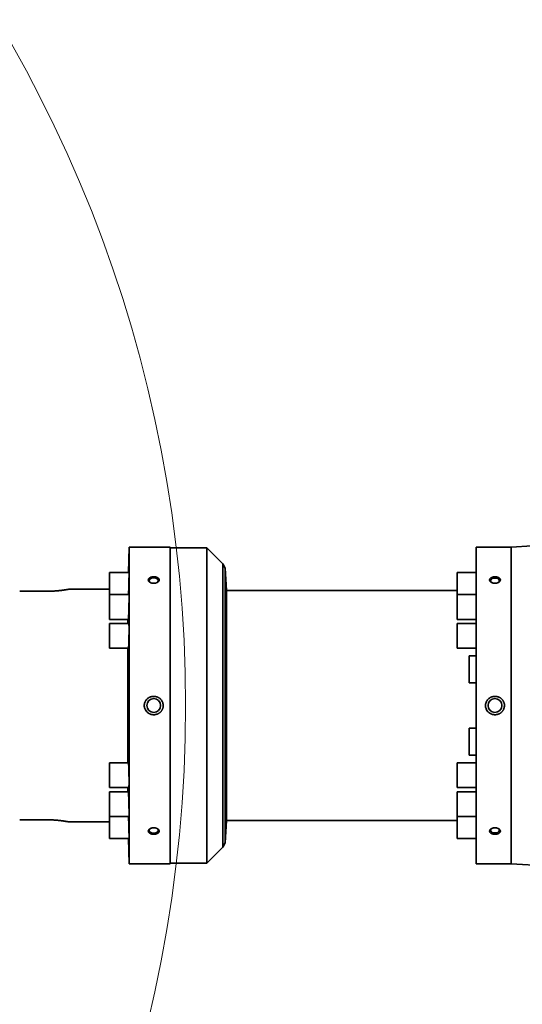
# Model space of a CAD drawing. Header units: millimetres. Extents: x 0 to 14900, y 0 to 10500.
# Tile 42 of 50: x 11698 to 12069, y 5513 to 6241. Entities that reach past the tile are written whole.
import ezdxf

# ---------------------------------------------------------------- set-up
doc = ezdxf.new("R2010")
doc.units = ezdxf.units.MM
doc.header["$LTSCALE"] = 25
doc.styles.add('SLDTEXTSTYLE0', font='TXT', dxfattribs={"width": 0.605})
doc.dimstyles.new('SLDDIMSTYLE2', dxfattribs={"dimtxt": 87.5, "dimasz": 87.5, "dimexe": 0, "dimexo": 0.0625, "dimgap": 21.875, "dimtad": 1, "dimdec": 4, "dimlfac": 25, "dimzin": 12, "dimdsep": 46, "dimtxsty": 'SLDTEXTSTYLE0', "dimsah": 1, "dimcen": 0.09, "dimadec": 1, "dimazin": 3, "dimtfac": 1, "dimtofl": 0, "dimtmove": 0, "dimatfit": 3, "dimfxl": 1, "dimfrac": 2, "dimtolj": 1, "dimtzin": 12, "dimarcsym": 0})
doc.dimstyles.new('SLDDIMSTYLE3', dxfattribs={"dimtxt": 87.5, "dimasz": 87.5, "dimexe": 0, "dimexo": 0.0625, "dimgap": 21.875, "dimtad": 1, "dimdec": 1, "dimrnd": 1e-09, "dimzin": 12, "dimdsep": 46, "dimtxsty": 'SLDTEXTSTYLE0', "dimsah": 1, "dimcen": 0, "dimadec": 0, "dimazin": 3, "dimtfac": 1, "dimtofl": 0, "dimtmove": 0, "dimatfit": 3, "dimfxl": 1, "dimfrac": 2, "dimtolj": 1, "dimtzin": 12, "dimarcsym": 0})

# ---------------------------------------------------------------- blocks, each defined once
blk = doc.blocks.new('_D_6')
at = {"color": 7, "linetype": 'Continuous', "lineweight": 0}
for p, q in [((7972.55, 6237.04), (7775.38, 6271.81)), ((12131.86, 5733.81), (13924.74, 5733.81))]:
    blk.add_line(p, q, dxfattribs=at)
at = {"color": 7, "linetype": 'Continuous', "lineweight": 18}
blk.add_arc((10826.53, 5733.81), 3060.71, 0, 170, dxfattribs=at)
for points in [[(7812.31, 6265.3), (7841.01, 6348.9), (7816.46, 6353.59)], [(13887.24, 5733.81), (13898.49, 5821.48), (13873.49, 5821.12)]]:
    blk.add_solid(points, dxfattribs=at)
at = {"color": 7, "linetype": 'Continuous', "lineweight": 18, "insert": (10991.66, 8905.45), "char_height": 87.5, "attachment_point": 1, "rotation": 354.77601, "style": 'SLDTEXTSTYLE0'}
blk.add_mtext('170°', dxfattribs=at)
blk = doc.blocks.new('_D_7')
at = {"color": 7, "linetype": 'Continuous', "lineweight": 0}
for p, q in [((12131.86, 5733.81), (13924.74, 5733.81)), ((7972.55, 5230.58), (7775.38, 5195.81))]:
    blk.add_line(p, q, dxfattribs=at)
at = {"color": 7, "linetype": 'Continuous', "lineweight": 18}
blk.add_arc((10826.53, 5733.81), 3060.71, 190, 0, dxfattribs=at)
for points in [[(13887.24, 5733.81), (13873.49, 5646.5), (13898.49, 5646.14)], [(7812.31, 5202.32), (7816.46, 5114.03), (7841.01, 5118.72)]]:
    blk.add_solid(points, dxfattribs=at)
at = {"color": 7, "linetype": 'Continuous', "lineweight": 18, "insert": (10959.6, 2786.27), "char_height": 87.5, "attachment_point": 1, "rotation": 5, "style": 'SLDTEXTSTYLE0'}
blk.add_mtext('170°', dxfattribs=at)
blk = doc.blocks.new('_D_8')
at = {"color": 7, "linetype": 'Continuous', "lineweight": 0}
blk.add_line((12022.3, 8318.62), (10826.53, 5733.81), dxfattribs=at)
at = {"color": 7, "linetype": 'Continuous', "lineweight": 18}
blk.add_solid([(12022.3, 8318.62), (11974.22, 8244.45), (11996.91, 8233.95)], dxfattribs=at)
at = {"color": 7, "linetype": 'Continuous', "lineweight": 18, "insert": (11247.1, 6911.4), "char_height": 87.5, "attachment_point": 1, "rotation": 65.17395, "style": 'SLDTEXTSTYLE0'}
blk.add_mtext('R2848', dxfattribs=at)
blk = doc.blocks.new('_D_9')
at = {"color": 7, "linetype": 'Continuous', "lineweight": 0}
for q in [(11837.29, 6836.36), (10826.53, 5733.81)]:
    blk.add_line((11498.23, 6466.51), q, dxfattribs=at)
at = {"color": 7, "linetype": 'Continuous', "lineweight": 18}
blk.add_solid([(11498.23, 6466.51), (11566.57, 6522.56), (11548.14, 6539.46)], dxfattribs=at)
at = {"color": 7, "linetype": 'Continuous', "lineweight": 18, "insert": (11560.07, 6700.75), "char_height": 87.5, "attachment_point": 1, "rotation": 47.48691, "style": 'SLDTEXTSTYLE0'}
blk.add_mtext('R994', dxfattribs=at)

msp = doc.modelspace()

# ---------------------------------------------------------------- linework, layer by layer
at = {"color": 7, "linetype": 'Continuous', "lineweight": 35}
for p, q in [((12076.6075524, 5851.763119), (12061.0253763, 5850.8100723)), ((11778.9380744, 5850.8100723), (11778.2868235, 5832.1606889)), ((11809.0253763, 5850.8100723), (11778.9380744, 5850.8100723)), ((11778.9380744, 5616.8100723), (11778.9380744, 5850.8100723)), ((11809.0253763, 5733.8100723), (11809.0253763, 5850.8100723)), ((11836.1675119, 5850.3100723), (11809.0253763, 5850.3100723)), ((11848.0253763, 5838.4522079), (11836.1675119, 5850.3100723)), ((11836.1675119, 5850.3100723), (11836.1675119, 5617.3100723)), ((12061.0253763, 5850.8100723), (12035.0253763, 5850.8100723)), ((12035.0253763, 5616.8100723), (12035.0253763, 5850.8100723)), ((12061.0253763, 5850.8100723), (12061.0253763, 5616.8100723)), ((11849.808698, 5835.3634042), (11848.0253763, 5838.4522079)), ((11848.0253763, 5838.4522079), (11848.0253763, 5629.1679367)), ((11778.7687086, 5832.1606889), (11764.4380744, 5832.1606889)), ((11764.4380744, 5832.1606889), (11764.4380744, 5815.7920708)), ((11850.6762213, 5818.8100723), (11849.808698, 5835.3634042)), ((11849.808698, 5632.2567404), (11849.808698, 5835.3634042)), ((12035.0253763, 5832.1606889), (12021.0253763, 5832.1606889)), ((12021.0253763, 5815.7920708), (12021.0253763, 5832.1606889)), ((11718.0253763, 5818.25407), (11698.0253763, 5818.25407)), ((11764.4380744, 5819.8100723), (11734.3799867, 5819.8100723)), ((11778.7687086, 5815.7920708), (11764.4380744, 5815.7920708)), ((11764.4380744, 5815.7920708), (11764.4380744, 5797.4920708)), ((12021.0253763, 5818.8100723), (11850.6762213, 5818.8100723)), ((11850.6762213, 5648.8100723), (11850.6762213, 5818.8100723)), ((12035.0253763, 5815.7920708), (12021.0253763, 5815.7920708)), ((12021.0253763, 5797.4920708), (12021.0253763, 5815.7920708)), ((11764.4380744, 5797.4920708), (11778.2308614, 5797.4920708)), ((11778.7687086, 5794.4600723), (11764.4380744, 5794.4600723)), ((11764.4380744, 5794.4600723), (11764.4380744, 5776.1600723)), ((11777.8555305, 5794.4600723), (11777.8555305, 5797.4920708)), ((12021.0253763, 5797.4920708), (12035.0253763, 5797.4920708)), ((12035.0253763, 5794.4600723), (12021.0253763, 5794.4600723)), ((12021.0253763, 5776.1600723), (12021.0253763, 5794.4600723)), ((11764.4380744, 5776.1600723), (11778.3005729, 5776.1600723)), ((11777.8555305, 5691.4600723), (11777.8555305, 5776.1600723)), ((12021.0253763, 5776.1600723), (12035.0253763, 5776.1600723)), ((12035.0253763, 5770.468434), (12030.0253763, 5770.468434)), ((12030.0253763, 5750.468434), (12030.0253763, 5770.468434)), ((12030.0253763, 5750.468434), (12035.0253763, 5750.468434)), ((11809.0253763, 5616.8100723), (11809.0253763, 5733.8100723)), ((12035.0253763, 5717.1517107), (12030.0253763, 5717.1517107)), ((12030.0253763, 5697.1517107), (12030.0253763, 5717.1517107)), ((11778.3006294, 5691.4600723), (11764.4380744, 5691.4600723)), ((11764.4380744, 5691.4600723), (11764.4380744, 5673.1600723)), ((12035.0253763, 5691.4600723), (12021.0253763, 5691.4600723)), ((12021.0253763, 5673.1600723), (12021.0253763, 5691.4600723)), ((12030.0253763, 5697.1517107), (12035.0253763, 5697.1517107)), ((11764.4380744, 5673.1600723), (11778.7687086, 5673.1600723)), ((11778.2309383, 5670.1280738), (11764.4380744, 5670.1280738)), ((11764.4380744, 5670.1280738), (11764.4380744, 5651.8280738)), ((11777.8555305, 5670.1280738), (11777.8555305, 5673.1600723)), ((12021.0253763, 5673.1600723), (12035.0253763, 5673.1600723)), ((12035.0253763, 5670.1280738), (12021.0253763, 5670.1280738)), ((12021.0253763, 5651.8280738), (12021.0253763, 5670.1280738)), ((11718.0253763, 5649.3660746), (11698.0253763, 5649.3660746)), ((11734.3799867, 5647.8100723), (11764.4380744, 5647.8100723)), ((11764.4380744, 5651.8280738), (11778.7687086, 5651.8280738)), ((11764.4380744, 5651.8280738), (11764.4380744, 5635.4594557)), ((11849.808698, 5632.2567404), (11850.6762213, 5648.8100723)), ((11850.6762213, 5648.8100723), (12021.0253763, 5648.8100723)), ((12021.0253763, 5651.8280738), (12035.0253763, 5651.8280738)), ((12021.0253763, 5635.4594557), (12021.0253763, 5651.8280738)), ((11764.4380744, 5635.4594557), (11778.7687086, 5635.4594557)), ((11778.2868235, 5635.4594557), (11778.9380744, 5616.8100723)), ((12021.0253763, 5635.4594557), (12035.0253763, 5635.4594557)), ((11836.1675119, 5617.3100723), (11848.0253763, 5629.1679367)), ((11848.0253763, 5629.1679367), (11849.808698, 5632.2567404)), ((11778.9380744, 5616.8100723), (11809.0253763, 5616.8100723)), ((11809.0253763, 5617.3100723), (11836.1675119, 5617.3100723)), ((12035.0253763, 5616.8100723), (12061.0253763, 5616.8100723)), ((12061.0253763, 5616.8100723), (12113.527872, 5613.5988821))]:
    msp.add_line(p, q, dxfattribs=at)
at = {"color": 7, "linetype": 'Continuous', "lineweight": 35, "flags": 128}
for points in [[(11799.2056468, 5824.5483624), (11799.8717423, 5825.0045001), (11800.3213372, 5825.6284642), (11800.4137636, 5826.3074891), (11800.1390056, 5826.967992), (11799.5268376, 5827.5383971), (11798.6435974, 5827.9568923), (11797.5849979, 5828.1781269), (11796.4657547, 5828.1781269), (11795.4071551, 5827.9568923), (11794.523915, 5827.5383971), (11793.911747, 5826.967992), (11793.636989, 5826.3074891), (11793.7294154, 5825.6284642), (11794.1790103, 5825.0045001), (11794.8451058, 5824.5483624)], [(12046.9412942, 5824.5192611), (12046.6342736, 5824.6974137), (12046.049113, 5825.2426539), (12045.7864767, 5825.874017), (12045.8748254, 5826.5230849), (12046.3045852, 5827.1195212), (12047.029185, 5827.5986926), (12047.970103, 5827.9086735), (12049.0253763, 5828.0158728)], [(12049.0253763, 5828.0158728), (12050.0806496, 5827.9086735), (12051.0215676, 5827.5986926), (12051.7461673, 5827.1195212), (12052.1759271, 5826.5230849), (12052.2642759, 5825.874017), (12052.0016396, 5825.2426539), (12051.416479, 5824.6974137), (12051.2619744, 5824.6019432)], [(11794.8451058, 5643.0717822), (11794.523915, 5642.8854072), (11793.911747, 5642.315002), (11793.636989, 5641.6544991), (11793.7294154, 5640.9754742), (11794.1790103, 5640.3515101), (11794.9370531, 5639.8502231), (11795.9213981, 5639.5259353), (11797.0253763, 5639.4137885)], [(11797.0253763, 5639.4137885), (11798.1293545, 5639.5259353), (11799.1136995, 5639.8502231), (11799.8717423, 5640.3515101), (11800.3213372, 5640.9754742), (11800.4137636, 5641.6544991), (11800.1390056, 5642.315002), (11799.5268376, 5642.8854072), (11799.3490876, 5642.9945283)], [(12046.9412942, 5643.1008835), (12046.6342736, 5642.9227309), (12046.049113, 5642.3774907), (12045.7864767, 5641.7461276), (12045.8748254, 5641.0970597), (12046.3045852, 5640.5006234), (12047.029185, 5640.021452), (12047.970103, 5639.7114711), (12049.0253763, 5639.6042719)], [(12049.0253763, 5639.6042719), (12050.0806496, 5639.7114711), (12051.0215676, 5640.021452), (12051.7461673, 5640.5006234), (12052.1759271, 5641.0970597), (12052.2642759, 5641.7461276), (12052.0016396, 5642.3774907), (12051.416479, 5642.9227309), (12051.2922662, 5643.0004825)]]:
    msp.add_lwpolyline(points, dxfattribs=at)
at = {"color": 7, "linetype": 'Continuous', "lineweight": 35}
for centre in [(11797.0253763, 5733.8100723), (12049.0253763, 5733.8100723)]:
    msp.add_circle(centre, 5.1, dxfattribs=at)
at = {"color": 7, "linetype": 'Continuous', "lineweight": 18}
for radius in [2848, 994]:
    msp.add_arc((10826.5253734, 5733.8100723), radius, 190, 170, dxfattribs=at)
at = {"color": 7, "linetype": 'Continuous', "lineweight": 35}
for points, knots in [([(11778.3414417, 5815.7920708), (11778.3434351, 5815.8276782), (11778.3538007, 5816.0128393), (11778.373275, 5816.3991206), (11778.3997287, 5816.9496162), (11778.4267896, 5817.5538332), (11778.4716959, 5818.618102), (11778.5165403, 5819.8077378), (11778.5586003, 5821.047344), (11778.5830972, 5821.8078711), (11778.6064927, 5822.5730027), (11778.6290007, 5823.3496205), (11778.6501605, 5824.1219889), (11778.6698336, 5824.883548), (11778.6879115, 5825.6282466), (11778.7045512, 5826.3623556), (11778.7194031, 5827.070625), (11778.7367212, 5827.9731588), (11778.7503186, 5828.8103745), (11778.7598682, 5829.5602519), (11778.7667016, 5830.2479082), (11778.769428, 5830.8366499), (11778.7679588, 5831.3109697), (11778.7636886, 5831.7056062), (11778.7554661, 5831.9852151), (11778.7427629, 5832.1183164), (11778.7353175, 5832.1769641), (11778.7297717, 5832.1534705), (11778.7288899, 5832.1497351)], [0, 0, 0, 0, 0.00798820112, 0.04153915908, 0.07532463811, 0.10947329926, 0.14411943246, 0.24540207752, 0.28006093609, 0.31362132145, 0.34741655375, 0.38157560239, 0.41623308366, 0.44978045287, 0.48356263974, 0.51770861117, 0.55235297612, 0.58588259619, 0.65371456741, 0.68834046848, 0.72185460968, 0.78965498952, 0.82426440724, 0.85777082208, 0.92555518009, 0.96015594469, 0.99366496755, 1, 1, 1, 1]), ([(11793.9658719, 5828.1755024), (11793.9034723, 5828.1310664), (11793.714597, 5827.9965647), (11793.5029469, 5827.7961815), (11793.3242235, 5827.5774879), (11793.166946, 5827.3365831), (11793.0581566, 5827.0757285), (11793.0065279, 5826.8090994), (11792.9925169, 5826.5414505), (11793.03413, 5826.272979), (11793.1307764, 5826.0099032), (11793.262792, 5825.752263), (11793.4465882, 5825.5046212), (11793.6784876, 5825.2727207), (11793.9416109, 5825.0520538), (11794.2485503, 5824.8513038), (11794.5927116, 5824.6755964), (11794.9616033, 5824.516852), (11795.3622236, 5824.3866896), (11795.7850503, 5824.2890118), (11796.2224999, 5824.2132288), (11796.6752789, 5824.1721823), (11797.1314592, 5824.1676177), (11797.473148, 5824.1823998), (11797.8119359, 5824.2151554), (11798.1491926, 5824.2664925), (11798.4774955, 5824.3357401), (11798.8993596, 5824.4504967), (11799.2968869, 5824.598478), (11799.6583122, 5824.7756944), (11799.9927295, 5824.9701857), (11800.2858016, 5825.1894957), (11800.528835, 5825.4275446), (11800.7365942, 5825.6748398), (11800.8921859, 5825.9354429), (11800.9910804, 5826.2025753), (11801.0521356, 5826.4708546), (11801.0573831, 5826.7404435), (11801.0063168, 5827.0050832), (11800.9189264, 5827.2643282), (11800.7780734, 5827.5142647), (11800.586515, 5827.7495819), (11800.3622422, 5827.9743694), (11800.0912357, 5828.1810079), (11799.7791664, 5828.3650803), (11799.4399929, 5828.5340252), (11799.0648332, 5828.6775543), (11798.6623157, 5828.7922493), (11798.2415829, 5828.8876873), (11797.7999608, 5828.9522974), (11797.3486983, 5828.9841105), (11796.8918753, 5828.993992), (11796.4329988, 5828.9703867), (11795.9848046, 5828.9133254), (11795.6566373, 5828.85424), (11795.3385644, 5828.7794229), (11795.0287999, 5828.6878611), (11794.758002, 5828.5896643), (11794.4562953, 5828.4603838), (11794.1972855, 5828.32669), (11794.024042, 5828.2135062), (11793.9658719, 5828.1755024)], [0, 0, 0, 0, 0.0116840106, 0.03536589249, 0.04738604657, 0.06043832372, 0.08699615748, 0.10053536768, 0.11343347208, 0.13967093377, 0.15304164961, 0.16590498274, 0.19206281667, 0.20538674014, 0.21836259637, 0.24474360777, 0.25817758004, 0.27135589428, 0.29814827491, 0.31179195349, 0.32517073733, 0.35237529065, 0.36623241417, 0.37972832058, 0.39331777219, 0.40720288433, 0.42119050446, 0.43467604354, 0.46211288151, 0.47609924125, 0.48944744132, 0.51661013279, 0.53046019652, 0.54359478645, 0.57032255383, 0.58395016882, 0.59688952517, 0.62321369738, 0.6366306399, 0.64948808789, 0.67563656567, 0.68895750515, 0.70188461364, 0.72816773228, 0.74155258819, 0.75466320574, 0.78131744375, 0.79489029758, 0.80821202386, 0.83529871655, 0.84909442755, 0.86256613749, 0.88996457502, 0.90392406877, 0.91742746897, 0.93102539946, 0.94492311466, 0.95892518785, 0.96909085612, 0.98962163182, 1, 1, 1, 1]), ([(12045.9846597, 5828.166065), (12046.0499187, 5828.2085012), (12046.2474139, 5828.336927), (12046.5494586, 5828.4870016), (12046.8855519, 5828.6210943), (12047.2623879, 5828.746744), (12047.6777817, 5828.8474385), (12048.1109666, 5828.9168281), (12048.5554334, 5828.9652842), (12049.0104682, 5828.9812025), (12049.4639488, 5828.9636948), (12049.8009576, 5828.9340065), (12050.1325156, 5828.8880817), (12050.4601532, 5828.8251921), (12050.7763036, 5828.7462536), (12051.1787213, 5828.6210334), (12051.5524194, 5828.4659364), (12051.8862807, 5828.2844778), (12052.1907904, 5828.0875498), (12052.450948, 5827.8679918), (12052.6590706, 5827.6310986), (12052.8310322, 5827.3856782), (12052.9496274, 5827.1276838), (12053.0113869, 5826.8632561), (12053.035628, 5826.5974817), (12053.0044925, 5826.3302099), (12052.9183335, 5826.0675652), (12052.7967928, 5825.8099171), (12052.6233762, 5825.5614989), (12052.4015407, 5825.3280544), (12052.1483287, 5825.1053891), (12051.850892, 5824.9018764), (12051.5155853, 5824.7226682), (12051.1551633, 5824.5599448), (12050.7622444, 5824.4250971), (12050.3461013, 5824.3221137), (12049.9146272, 5824.240612), (12049.466679, 5824.1933206), (12049.0139843, 5824.1821479), (12048.6741741, 5824.1918349), (12048.336532, 5824.2194074), (12047.9997367, 5824.2654473), (12047.6710969, 5824.3294134), (12047.247716, 5824.4372456), (12046.8472027, 5824.5784911), (12046.4813792, 5824.7493726), (12046.1416155, 5824.9379069), (12045.8419391, 5825.1518085), (12045.5912404, 5825.3851442), (12045.3752032, 5825.6282629), (12045.2104929, 5825.8854526), (12045.1019062, 5826.1499817), (12045.0309022, 5826.4161844), (12045.0153264, 5826.6844977), (12045.0559384, 5826.9486375), (12045.1328356, 5827.2078262), (12045.2632295, 5827.4584221), (12045.4326892, 5827.6798176), (12045.6010345, 5827.8622735), (12045.7787946, 5828.0205419), (12045.9329411, 5828.1295059), (12045.9846597, 5828.166065)], [0, 0, 0, 0, 0.01168393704, 0.03535940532, 0.04737058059, 0.06061301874, 0.08753738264, 0.10124938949, 0.11466548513, 0.14194757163, 0.15584541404, 0.16934948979, 0.18294749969, 0.19684276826, 0.21084125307, 0.22430232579, 0.25169098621, 0.2656538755, 0.2789532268, 0.30601697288, 0.3198167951, 0.33289859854, 0.35951782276, 0.3730891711, 0.38599711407, 0.41225520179, 0.42563687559, 0.43849966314, 0.46465697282, 0.47798102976, 0.49094667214, 0.51730720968, 0.5307309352, 0.54389442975, 0.57065659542, 0.584284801, 0.59765064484, 0.62482849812, 0.63867172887, 0.65216164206, 0.66574496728, 0.67962342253, 0.69360415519, 0.70709300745, 0.73453605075, 0.74852519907, 0.76188518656, 0.78907157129, 0.80293353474, 0.81608376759, 0.84284351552, 0.85648757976, 0.86943917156, 0.89578877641, 0.90921908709, 0.92207941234, 0.94823437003, 0.96155904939, 0.97108222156, 0.99029764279, 1, 1, 1, 1]), ([(11734.3799867, 5819.8077666), (11734.3834621, 5819.8084209), (11734.3985452, 5819.8112605), (11734.2717022, 5819.787374), (11733.9365128, 5819.7247646), (11733.3760281, 5819.6239053), (11732.676406, 5819.5017964), (11731.7718269, 5819.3519876), (11730.6858979, 5819.1871029), (11729.7775734, 5819.0581361), (11728.7844385, 5818.9279215), (11727.7149058, 5818.8002866), (11726.5637699, 5818.6776378), (11725.3541279, 5818.5653655), (11724.0953266, 5818.4666642), (11722.7934214, 5818.3837123), (11721.4403096, 5818.3190225), (11719.8475206, 5818.266323), (11718.7005752, 5818.2586104), (11718.0253763, 5818.25407)], [0, 0, 0, 0, 0.01619906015, 0.07030352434, 0.1737707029, 0.22628072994, 0.2795432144, 0.38374800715, 0.43661328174, 0.4902178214, 0.54297900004, 0.59648246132, 0.65036299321, 0.70501950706, 0.75808987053, 0.81153425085, 0.86616663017, 0.92121321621, 1, 1, 1, 1]), ([(11778.2308614, 5797.4941389), (11778.2312967, 5797.4934574), (11778.2381438, 5797.4827374), (11778.260124, 5797.5392339), (11778.2908953, 5797.7060499), (11778.3239867, 5798.0119769), (11778.3495837, 5798.300961), (11778.3756885, 5798.6473439), (11778.4025116, 5799.0545009), (11778.4473465, 5799.8196009), (11778.492701, 5800.7627574), (11778.5529638, 5802.246909), (11778.5942571, 5803.4365566), (11778.6311855, 5804.676148), (11778.6521367, 5805.4366001), (11778.6715843, 5806.2016077), (11778.6897065, 5806.9781247), (11778.7061233, 5807.7503819), (11778.7207415, 5808.511818), (11778.7334986, 5809.2563828), (11778.7444982, 5809.9903821), (11778.7534933, 5810.698579), (11778.7627748, 5811.6010693), (11778.7680085, 5812.4383103), (11778.7690404, 5813.188324), (11778.7672924, 5813.876225), (11778.761393, 5814.4653032), (11778.7514281, 5814.9400606), (11778.7387906, 5815.3352327), (11778.7224096, 5815.6153736), (11778.7020403, 5815.7492101), (11778.6903725, 5815.8081539), (11778.6827777, 5815.7846023), (11778.6815312, 5815.780737)], [0, 0, 0, 0, 0.0017973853, 0.0282727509, 0.0818324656, 0.1091715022, 0.1356644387, 0.1623425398, 0.1893073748, 0.2166649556, 0.2966476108, 0.3240174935, 0.4040027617, 0.4313740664, 0.4578703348, 0.48455206, 0.5115210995, 0.5388837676, 0.5653663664, 0.5920343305, 0.6189894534, 0.6463379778, 0.6728075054, 0.7263564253, 0.7536911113, 0.7801528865, 0.8336858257, 0.8610119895, 0.8874739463, 0.941006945, 0.9683327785, 0.9948027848, 1, 1, 1, 1]), ([(11778.3005729, 5776.1618938), (11778.3010368, 5776.1612915), (11778.3093337, 5776.1505194), (11778.3264827, 5776.1896914), (11778.3519305, 5776.2833539), (11778.3783907, 5776.4498611), (11778.4139351, 5776.7523217), (11778.4500513, 5777.1793573), (11778.485769, 5777.7188329), (11778.5298599, 5778.4847726), (11778.5724563, 5779.4273478), (11778.6111282, 5780.4882983), (11778.6332515, 5781.1614524), (11778.6539782, 5781.8602552), (11778.673498, 5782.5912949), (11778.6914066, 5783.3403009), (11778.7130014, 5784.3541773), (11778.7311651, 5785.387294), (11778.7454732, 5786.4135931), (11778.757169, 5787.4291068), (11778.7648875, 5788.4201292), (11778.7684272, 5789.3613859), (11778.7691898, 5790.2640404), (11778.7657941, 5791.1014414), (11778.7582646, 5791.8517841), (11778.7480366, 5792.5401395), (11778.7338312, 5793.1297718), (11778.7159074, 5793.6051701), (11778.6955836, 5794.0010708), (11778.6719313, 5794.2819102), (11778.6450182, 5794.4166302), (11778.6297387, 5794.4759356), (11778.6204958, 5794.452315), (11778.6189247, 5794.4483)], [0, 0, 0, 0, 0.00156860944, 0.02805556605, 0.05472762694, 0.08168631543, 0.10903759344, 0.16198413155, 0.18914997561, 0.21651557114, 0.29649610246, 0.32386568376, 0.35036223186, 0.37704422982, 0.40401352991, 0.43137644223, 0.4578599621, 0.51143739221, 0.53878690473, 0.56525675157, 0.61880637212, 0.64614148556, 0.67260206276, 0.72613265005, 0.75345769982, 0.77991657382, 0.83344340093, 0.86076615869, 0.88723145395, 0.94077102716, 0.96810001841, 0.99457770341, 1, 1, 1, 1]), ([(11804.0253763, 5733.8100723), (11804.0226879, 5733.9516662), (11804.016535, 5734.2757283), (11803.9405426, 5734.9675075), (11803.7705717, 5735.6942374), (11803.5099569, 5736.3909693), (11803.1921079, 5737.0646494), (11802.7913442, 5737.6970267), (11802.3152307, 5738.2755921), (11801.7877276, 5738.8189035), (11801.1916749, 5739.2979259), (11800.5398083, 5739.7012706), (11800.0232126, 5739.9650773), (11799.483028, 5740.1874402), (11798.9199217, 5740.3666833), (11798.3409769, 5740.499197), (11797.7528231, 5740.583482), (11797.1566212, 5740.6193271), (11796.552439, 5740.6052285), (11795.9512598, 5740.5400925), (11795.3601736, 5740.4252911), (11794.7802736, 5740.2615937), (11794.2094935, 5740.0468017), (11793.7014834, 5739.8036528), (11793.1227857, 5739.4704222), (11792.6182226, 5739.1094137), (11792.1420994, 5738.6905917), (11791.6738318, 5738.2163232), (11791.2490662, 5737.6776589), (11790.8789689, 5737.0790653), (11790.5381409, 5736.414559), (11790.2784486, 5735.6868319), (11790.0699897, 5734.7543297), (11790.0430468, 5734.1840748), (11790.0253763, 5733.8100723)], [0, 0, 0, 0, 0.0195960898, 0.0448490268, 0.0962104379, 0.1223773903, 0.1477262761, 0.1992552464, 0.2254890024, 0.2513888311, 0.3040267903, 0.3308188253, 0.3574438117, 0.3842474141, 0.4116090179, 0.4391613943, 0.4663704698, 0.4937653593, 0.5217451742, 0.5499268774, 0.5773697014, 0.6050041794, 0.6332470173, 0.6617019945, 0.6828769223, 0.7256673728, 0.7473132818, 0.7706344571, 0.8178971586, 0.8418843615, 0.868009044, 0.9211855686, 0.9483094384, 1, 1, 1, 1]), ([(12056.0253763, 5733.8100723), (12056.0226879, 5733.9516662), (12056.016535, 5734.2757283), (12055.9405426, 5734.9675075), (12055.7705717, 5735.6942374), (12055.5099569, 5736.3909693), (12055.1921079, 5737.0646494), (12054.7913442, 5737.6970267), (12054.3152307, 5738.2755921), (12053.7877276, 5738.8189035), (12053.1916749, 5739.2979259), (12052.5398083, 5739.7012706), (12052.0232126, 5739.9650773), (12051.483028, 5740.1874402), (12050.9199217, 5740.3666833), (12050.3409769, 5740.499197), (12049.7528231, 5740.583482), (12049.1566212, 5740.6193271), (12048.552439, 5740.6052285), (12047.9512598, 5740.5400925), (12047.3601736, 5740.4252911), (12046.7802736, 5740.2615937), (12046.2094935, 5740.0468017), (12045.7014834, 5739.8036528), (12045.1227857, 5739.4704222), (12044.6182226, 5739.1094137), (12044.1420994, 5738.6905917), (12043.6738318, 5738.2163232), (12043.2490662, 5737.6776589), (12042.8789689, 5737.0790653), (12042.5381409, 5736.414559), (12042.2784486, 5735.6868319), (12042.0699897, 5734.7543297), (12042.0430468, 5734.1840748), (12042.0253763, 5733.8100723)], [0, 0, 0, 0, 0.0195960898, 0.0448490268, 0.0962104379, 0.1223773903, 0.1477262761, 0.1992552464, 0.2254890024, 0.2513888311, 0.3040267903, 0.3308188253, 0.3574438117, 0.3842474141, 0.4116090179, 0.4391613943, 0.4663704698, 0.4937653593, 0.5217451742, 0.5499268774, 0.5773697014, 0.6050041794, 0.6332470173, 0.6617019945, 0.6828769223, 0.7256673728, 0.7473132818, 0.7706344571, 0.8178971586, 0.8418843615, 0.868009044, 0.9211855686, 0.9483094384, 1, 1, 1, 1]), ([(11790.0253763, 5733.8100723), (11790.0447533, 5733.4335085), (11790.1021601, 5732.3178961), (11790.6927292, 5730.7080927), (11791.5718097, 5729.4948826), (11792.3741297, 5728.7036758), (11792.9817418, 5728.2363658), (11793.6431712, 5727.8460703), (11794.168519, 5727.5919123), (11794.714119, 5727.3813015), (11795.2790207, 5727.2147995), (11795.8624586, 5727.0940915), (11796.4561832, 5727.0222151), (11797.0533009, 5726.9998373), (11797.6526159, 5727.0268937), (11798.2546551, 5727.1049396), (11798.8472568, 5727.2337741), (11799.4234493, 5727.4110312), (11799.982278, 5727.6355903), (11800.5265416, 5727.9102604), (11801.0416483, 5728.2292194), (11801.521962, 5728.5870537), (11801.9674237, 5728.9816735), (11802.3822945, 5729.4187948), (11802.7530024, 5729.8860133), (11803.0765877, 5730.3757263), (11803.354231, 5730.8854354), (11803.589931, 5731.4241694), (11803.8111258, 5732.0877456), (11803.9878014, 5732.8850094), (11804.0127702, 5733.4997204), (11804.0253763, 5733.8100723)], [0, 0, 0, 0, 0.05211908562, 0.15440862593, 0.23159967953, 0.25798016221, 0.31038806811, 0.3372434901, 0.3642835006, 0.39113392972, 0.41816534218, 0.44576341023, 0.47355575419, 0.50089575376, 0.5284237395, 0.5565450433, 0.58487179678, 0.61231363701, 0.63994852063, 0.66819771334, 0.69666176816, 0.72377480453, 0.75108255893, 0.77901361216, 0.80716411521, 0.8336032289, 0.86023389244, 0.88747732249, 0.91493605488, 0.95705338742, 1, 1, 1, 1]), ([(12042.0253763, 5733.8100723), (12042.0447533, 5733.4335085), (12042.1021601, 5732.3178961), (12042.6927292, 5730.7080927), (12043.5718097, 5729.4948826), (12044.3741297, 5728.7036758), (12044.9817418, 5728.2363658), (12045.6431712, 5727.8460703), (12046.168519, 5727.5919123), (12046.714119, 5727.3813015), (12047.2790207, 5727.2147995), (12047.8624586, 5727.0940915), (12048.4561832, 5727.0222151), (12049.0533009, 5726.9998373), (12049.6526159, 5727.0268937), (12050.2546551, 5727.1049396), (12050.8472568, 5727.2337741), (12051.4234493, 5727.4110312), (12051.982278, 5727.6355903), (12052.5265416, 5727.9102604), (12053.0416483, 5728.2292194), (12053.521962, 5728.5870537), (12053.9674239, 5728.9816734), (12054.382294, 5729.418795), (12054.7530041, 5729.8860124), (12055.076582, 5730.3757294), (12055.3542525, 5730.8854237), (12055.5898483, 5731.4242142), (12055.8603998, 5732.2338534), (12056.0086506, 5733.0407491), (12056.0219951, 5733.6545513), (12056.0253763, 5733.8100723)], [0, 0, 0, 0, 0.0521217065, 0.1544163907, 0.231611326, 0.2579931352, 0.3104036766, 0.337260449, 0.3643018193, 0.3911535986, 0.4181863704, 0.4457858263, 0.4735795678, 0.5009209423, 0.5284503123, 0.5565730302, 0.5849012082, 0.6123444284, 0.6399807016, 0.6682313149, 0.6966968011, 0.7238112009, 0.7511203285, 0.7790527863, 0.807204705, 0.8336451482, 0.8602771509, 0.887521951, 0.9149820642, 0.9784587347, 1, 1, 1, 1]), ([(11778.6190936, 5673.1617891), (11778.6195106, 5673.161221), (11778.6274389, 5673.1504179), (11778.6418268, 5673.1894987), (11778.6620957, 5673.2829842), (11778.6809668, 5673.4494265), (11778.6982205, 5673.6774034), (11778.7188794, 5674.0629123), (11778.7360391, 5674.5673432), (11778.749292, 5675.1794903), (11778.7599049, 5675.8589513), (11778.7665053, 5676.6335718), (11778.7689147, 5677.4848285), (11778.7685439, 5678.3815236), (11778.7640167, 5679.3387694), (11778.7553811, 5680.3331027), (11778.7440681, 5681.3459915), (11778.7288184, 5682.3780988), (11778.7099071, 5683.4036468), (11778.6886593, 5684.4188367), (11778.6640542, 5685.4097866), (11778.6365857, 5686.3512712), (11778.6073533, 5687.2545948), (11778.5756877, 5688.0929215), (11778.5422878, 5688.8443094), (11778.5165132, 5689.3612768), (11778.4903117, 5689.8264069), (11778.4634333, 5690.2430817), (11778.4185746, 5690.8382773), (11778.3732235, 5691.2433847), (11778.3304906, 5691.4202344), (11778.3118299, 5691.4658598), (11778.3022905, 5691.456404), (11778.3006294, 5691.4547575)], [0, 0, 0, 0, 0.0014706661, 0.0279657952, 0.0546463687, 0.0816142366, 0.1089757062, 0.1354574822, 0.1890313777, 0.2163790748, 0.2428474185, 0.2963939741, 0.3237274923, 0.3501872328, 0.4037160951, 0.4310402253, 0.4574991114, 0.5110259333, 0.538348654, 0.5648147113, 0.6183558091, 0.6456855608, 0.6721643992, 0.7257312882, 0.753074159, 0.7795668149, 0.8062446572, 0.8332092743, 0.8605666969, 0.940542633, 0.9679102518, 0.9944123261, 1, 1, 1, 1]), ([(11778.6817464, 5651.8300361), (11778.6821385, 5651.8293888), (11778.6886561, 5651.8186309), (11778.7054371, 5651.8750189), (11778.725035, 5652.041635), (11778.7405294, 5652.3476954), (11778.753503, 5652.7331037), (11778.7625304, 5653.2381498), (11778.7674037, 5653.8505127), (11778.769506, 5654.5302019), (11778.7674527, 5655.3049437), (11778.7612407, 5656.1562524), (11778.7523077, 5657.0530263), (11778.7393579, 5658.0103098), (11778.7226161, 5659.0046506), (11778.7034416, 5660.0176173), (11778.6807504, 5661.0497954), (11778.6549889, 5662.0753948), (11778.6273166, 5663.0906861), (11778.596978, 5664.0817199), (11778.5646247, 5665.023233), (11778.5311023, 5665.9265619), (11778.4960856, 5666.7648307), (11778.4604026, 5667.5160552), (11778.4334684, 5668.0328244), (11778.406674, 5668.4977297), (11778.3797908, 5668.9140194), (11778.3447394, 5669.3893874), (11778.3107741, 5669.7478134), (11778.2787972, 5669.9826123), (11778.256032, 5670.0887936), (11778.2400273, 5670.1340695), (11778.2322469, 5670.1245276), (11778.2309383, 5670.1229227)], [0, 0, 0, 0, 0.0016952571, 0.0281775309, 0.0817524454, 0.1091006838, 0.1355690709, 0.189115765, 0.2164494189, 0.2429077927, 0.29643396, 0.3237567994, 0.350212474, 0.403732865, 0.4310523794, 0.4575135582, 0.5110448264, 0.5383696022, 0.5648426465, 0.6183978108, 0.6457346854, 0.6722217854, 0.7258054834, 0.7531570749, 0.7796549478, 0.8063381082, 0.8333082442, 0.8606714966, 0.9136181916, 0.940784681, 0.9681511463, 0.9946432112, 1, 1, 1, 1]), ([(11734.3799867, 5647.8123781), (11734.3834621, 5647.8117238), (11734.3985452, 5647.8088841), (11734.2717022, 5647.8327706), (11733.9365128, 5647.89538), (11733.3760281, 5647.9962393), (11732.676406, 5648.1183482), (11731.7718269, 5648.268157), (11730.6858979, 5648.4330417), (11729.7775734, 5648.5620085), (11728.7844385, 5648.6922231), (11727.7149058, 5648.8198581), (11726.5637699, 5648.9425068), (11725.3541279, 5649.0547791), (11724.0953266, 5649.1534805), (11722.7934214, 5649.2364323), (11721.4403096, 5649.3011221), (11719.8475206, 5649.3538216), (11718.7005752, 5649.3615342), (11718.0253763, 5649.3660746)], [0, 0, 0, 0, 0.0161990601, 0.0703035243, 0.1737707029, 0.2262807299, 0.2795432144, 0.3837480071, 0.4366132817, 0.4902178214, 0.542979, 0.5964824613, 0.6503629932, 0.7050195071, 0.7580898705, 0.8115342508, 0.8661666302, 0.9212132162, 1, 1, 1, 1]), ([(11778.7291315, 5635.4616633), (11778.7294507, 5635.4609367), (11778.7341613, 5635.4502158), (11778.7452488, 5635.5070102), (11778.7569827, 5635.674428), (11778.7642436, 5635.9809908), (11778.7688208, 5636.3668808), (11778.7692428, 5636.8723017), (11778.7654804, 5637.4849473), (11778.7589642, 5638.1649121), (11778.7483691, 5638.9398687), (11778.7338693, 5639.7913383), (11778.7168524, 5640.6883219), (11778.6961769, 5641.6457974), (11778.6722408, 5642.6403042), (11778.6462584, 5643.6534935), (11778.6173915, 5644.6858858), (11778.5862483, 5645.7116556), (11778.5537534, 5646.7271199), (11778.5194787, 5647.7182673), (11778.484216, 5648.6598415), (11778.4574369, 5649.3367066), (11778.4306137, 5649.9784966), (11778.4035921, 5650.5841682), (11778.3724292, 5651.2534964), (11778.351565, 5651.6152801), (11778.3392931, 5651.8280738)], [0, 0, 0, 0, 0.0024283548, 0.0358284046, 0.1033982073, 0.1378902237, 0.1712760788, 0.238816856, 0.2732936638, 0.3066738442, 0.3742027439, 0.4086730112, 0.4420579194, 0.5095960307, 0.5440705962, 0.5774690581, 0.6450344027, 0.6795226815, 0.7129388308, 0.7805400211, 0.8150467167, 0.8484779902, 0.8821430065, 0.9161700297, 0.9506929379, 1, 1, 1, 1]), ([(11793.8661064, 5639.5153019), (11793.9289462, 5639.471043), (11794.1191289, 5639.3370951), (11794.4131282, 5639.1790272), (11794.7422516, 5639.0364745), (11795.1124172, 5638.9017236), (11795.5226532, 5638.7912889), (11795.9528563, 5638.7118787), (11796.3959021, 5638.6532125), (11796.8517809, 5638.6269684), (11797.3084553, 5638.6342695), (11797.6491113, 5638.6564242), (11797.9855065, 5638.6949986), (11798.3190973, 5638.7506674), (11798.6423497, 5638.8227007), (11799.0556848, 5638.9392489), (11799.4422472, 5639.0864553), (11799.7905579, 5639.2610344), (11800.1104804, 5639.451882), (11800.3872712, 5639.6665174), (11800.6127347, 5639.899778), (11800.8022869, 5640.1424631), (11800.9388064, 5640.399055), (11801.0183153, 5640.6634227), (11801.0600029, 5640.9299356), (11801.0458893, 5641.1992398), (11800.9759304, 5641.4651481), (11800.8700197, 5641.7267228), (11800.7112899, 5641.9802219), (11800.5028794, 5642.219819), (11800.2623435, 5642.4492444), (11799.9762267, 5642.6605093), (11799.6505783, 5642.848343), (11799.2987602, 5643.0202505), (11798.9126547, 5643.1650337), (11798.5012633, 5643.2784988), (11798.0730877, 5643.3708446), (11797.6262735, 5643.4293219), (11797.1723388, 5643.4517095), (11796.7146899, 5643.4499584), (11796.2575888, 5643.4115248), (11795.8138288, 5643.3369753), (11795.4903834, 5643.2637038), (11795.1783504, 5643.1738697), (11794.8758374, 5643.0664621), (11794.5905887, 5642.9437649), (11794.2366269, 5642.7622253), (11793.9212279, 5642.5540001), (11793.653824, 5642.3248927), (11793.4206081, 5642.0849802), (11793.2381094, 5641.8295244), (11793.1116509, 5641.5652846), (11793.0229373, 5641.2984974), (11792.9898653, 5641.0282574), (11793.0136296, 5640.7609775), (11793.0741882, 5640.4980131), (11793.1890463, 5640.2425599), (11793.3449605, 5640.0158471), (11793.5019233, 5639.8287523), (11793.6695759, 5639.6659567), (11793.816734, 5639.5531494), (11793.8661064, 5639.5153019)], [0, 0, 0, 0, 0.0116915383, 0.0353840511, 0.0474047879, 0.0606225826, 0.0874963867, 0.101182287, 0.1145821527, 0.1418304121, 0.1557104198, 0.1692126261, 0.1828085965, 0.1967011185, 0.2106965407, 0.2241709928, 0.2515861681, 0.2655620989, 0.2788854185, 0.3059978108, 0.3198224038, 0.3329285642, 0.3595979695, 0.3731953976, 0.3861163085, 0.4124018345, 0.4257982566, 0.4386562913, 0.4648048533, 0.4781250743, 0.4910710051, 0.5173918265, 0.5307955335, 0.5439338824, 0.5706446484, 0.5842464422, 0.5975925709, 0.6247296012, 0.6385514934, 0.652034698, 0.6794575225, 0.6934301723, 0.7069278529, 0.7205201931, 0.7344128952, 0.7484102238, 0.7617917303, 0.7890215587, 0.8029054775, 0.8160812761, 0.8428934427, 0.8565645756, 0.8695337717, 0.8959201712, 0.9093699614, 0.922231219, 0.9483890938, 0.9617159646, 0.9712006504, 0.9903376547, 1, 1, 1, 1]), ([(12045.8829846, 5639.5262007), (12045.8239938, 5639.5719117), (12045.6454287, 5639.7102791), (12045.448747, 5639.9148618), (12045.2861723, 5640.1367812), (12045.1465618, 5640.3799915), (12045.0563252, 5640.6416893), (12045.0229474, 5640.9077795), (12045.0268226, 5641.1740823), (12045.0857815, 5641.4398816), (12045.1988359, 5641.6990337), (12045.3466426, 5641.952077), (12045.5451789, 5642.1939492), (12045.7904414, 5642.4189959), (12046.0661106, 5642.6321801), (12046.3841147, 5642.8244485), (12046.7375425, 5642.9908108), (12047.1145357, 5643.1396482), (12047.5213198, 5643.2591801), (12047.9481035, 5643.3457366), (12048.3879379, 5643.4100776), (12048.8407838, 5643.4394225), (12049.2945947, 5643.4323536), (12049.6332038, 5643.4089618), (12049.9676659, 5643.3677984), (12050.2994283, 5643.3082165), (12050.6210125, 5643.2311056), (12051.0323582, 5643.1065144), (12051.4172659, 5642.9496773), (12051.7643157, 5642.764863), (12052.0832599, 5642.5637479), (12052.3594685, 5642.3392252), (12052.5847668, 5642.0974926), (12052.7744307, 5641.8475634), (12052.9114521, 5641.585849), (12052.9918385, 5641.3190731), (12053.034636, 5641.0520122), (12053.0219683, 5640.7849909), (12052.9537577, 5640.5241281), (12052.8497832, 5640.2692849), (12052.6932562, 5640.0248259), (12052.4872714, 5639.7959268), (12052.2493148, 5639.5780595), (12051.9659689, 5639.3791778), (12051.643224, 5639.2035731), (12051.2944152, 5639.043542), (12050.9114147, 5638.9095346), (12050.5031449, 5638.8048077), (12050.0781128, 5638.7196503), (12049.6344111, 5638.6656222), (12049.1834657, 5638.6444704), (12048.7287154, 5638.6452808), (12048.2743387, 5638.6794615), (12047.8330384, 5638.7467167), (12047.5112868, 5638.8131694), (12047.2007803, 5638.8950194), (12046.8996779, 5638.9933544), (12046.6380052, 5639.0972878), (12046.3483357, 5639.2325981), (12046.101486, 5639.3710715), (12045.9379073, 5639.4872073), (12045.8829846, 5639.5262007)], [0, 0, 0, 0, 0.0116916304, 0.0353906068, 0.0474203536, 0.0604493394, 0.0869590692, 0.1004731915, 0.113360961, 0.1395762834, 0.1529349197, 0.165806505, 0.1919802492, 0.2053116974, 0.21830992, 0.2447361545, 0.2581930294, 0.2713972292, 0.2982426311, 0.3119136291, 0.325310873, 0.3525537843, 0.3664310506, 0.3799310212, 0.3935247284, 0.4074148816, 0.4214078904, 0.4348814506, 0.4622947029, 0.4762695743, 0.489593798, 0.5167079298, 0.5305333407, 0.5436419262, 0.5703162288, 0.5839161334, 0.5968398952, 0.6231312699, 0.6365307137, 0.6493906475, 0.6755431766, 0.6888654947, 0.7018115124, 0.7281326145, 0.7415365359, 0.7546732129, 0.7813806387, 0.7949807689, 0.8083242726, 0.8354559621, 0.8492751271, 0.8627558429, 0.8901735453, 0.9041435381, 0.9176398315, 0.9312307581, 0.9451219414, 0.9591177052, 0.9692362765, 0.9896708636, 1, 1, 1, 1])]:
    msp.add_open_spline(points, degree=3, knots=knots, dxfattribs=at)

# ---------------------------------------------------------------- dimensions: what is measured, and where the dimension line sits
at = {"color": 7, "linetype": 'Continuous', "lineweight": 18}
for base, line1, line2, picture, middle in [((11093.2840942, 8782.8762034), ((12081.864904, 5733.8100723), (9571.1858428, 5733.8100723)), ((9847.6264669, 5906.4163609), (8021.7928928, 6228.3600823)), '_D_6', (11105.2016849, 8781.8100723)), ((11093.2840942, 2684.7439413), ((9847.6264669, 5561.2037837), (8021.7928928, 5239.2600623)), ((12081.864904, 5733.8100723), (9571.1858428, 5733.8100723)), '_D_7', (11093.2840942, 2684.7439413))]:
    dim = msp.add_angular_dim_2l(base=base, line1=line1, line2=line2, dimstyle='SLDDIMSTYLE2', dxfattribs=at)
    dim.commit()
    dim.dimension.update_dxf_attribs({"geometry": picture, "text_midpoint": middle, "dimtype": 162})
for mpoint, picture, middle in [((12022.3001592, 8318.6169629), '_D_8', (11424.4130163, 7026.2137676)), ((11498.2294032, 6466.5103496), '_D_9', (11741.3402697, 6731.6976585))]:
    dim = msp.add_radius_dim(center=(10826.5253734, 5733.8100723), mpoint=mpoint, dimstyle='SLDDIMSTYLE3', dxfattribs=at)
    dim.commit()
    dim.dimension.update_dxf_attribs({"geometry": picture, "text_midpoint": middle, "dimtype": 164})

doc.saveas('drawing.dxf')
